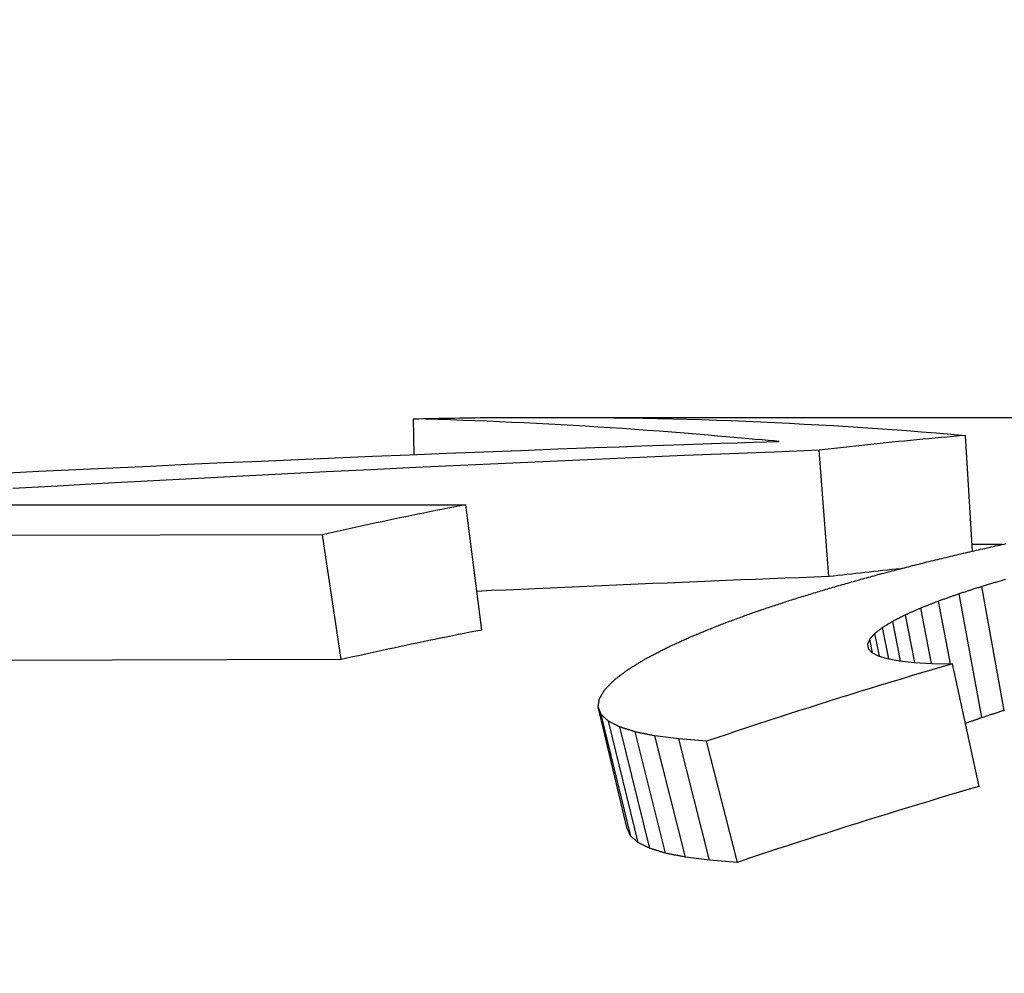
# Model space of a CAD drawing. Header units: millimetres. Extents: x -24 to 3572, y -10 to 482.
# Tile 17 of 26: x 209.73 to 213.61, y 470.72 to 474.48. Entities that reach past the tile are written whole.
import ezdxf

# ---------------------------------------------------------------- set-up
doc = ezdxf.new("R2010")
doc.units = ezdxf.units.MM
doc.layers.add('DETAIL', color=2, linetype='Continuous')

msp = doc.modelspace()

# ---------------------------------------------------------------- linework, layer by layer
at = {"layer": 'DETAIL'}
for p, q in [((211.2853, 472.7648), (211.283, 472.9054)), ((211.7677, 472.9115), (215.1057, 472.9115)), ((214.8657, 472.91), (212.0719, 472.91)), ((212.4798, 472.8377), (212.4451, 472.8407)), ((212.513, 472.8349), (212.4798, 472.8377)), ((212.5446, 472.8321), (212.513, 472.8349)), ((212.5747, 472.8295), (212.5446, 472.8321)), ((212.6032, 472.827), (212.5747, 472.8295)), ((212.6302, 472.8246), (212.6032, 472.827)), ((212.6177, 472.8135), (212.6727, 472.8152)), ((212.6556, 472.8224), (212.6302, 472.8246)), ((212.6795, 472.8204), (212.6556, 472.8224)), ((212.6727, 472.8152), (212.7226, 472.8168)), ((212.7018, 472.8185), (212.6795, 472.8204)), ((212.7226, 472.8168), (212.7018, 472.8185)), ((213.4841, 472.384), (213.4576, 472.8404)), ((211.9975, 472.7923), (212.0926, 472.7957)), ((212.0926, 472.7957), (212.1826, 472.7989)), ((212.1826, 472.7989), (212.2676, 472.8018)), ((212.2676, 472.8018), (212.3477, 472.8046)), ((212.3477, 472.8046), (212.4227, 472.8071)), ((212.4227, 472.8071), (212.4927, 472.8094)), ((212.4927, 472.8094), (212.5577, 472.8116)), ((212.5577, 472.8116), (212.6177, 472.8135)), ((212.9194, 472.284), (212.8804, 472.7817)), ((208.6464, 472.5672), (211.488, 472.5672)), ((211.5514, 472.0733), (211.488, 472.5672)), ((210.9235, 472.4486), (207.5391, 472.4401)), ((210.997, 471.9567), (210.9235, 472.4486)), ((213.6011, 472.4101), (213.4825, 472.4101)), ((213.61, 471.7566), (213.522, 472.2449)), ((213.5215, 471.7279), (213.4316, 472.2157)), ((213.3227, 471.9418), (213.2809, 472.1596)), ((213.3977, 471.9403), (213.3512, 472.1872)), ((213.2572, 471.9454), (213.2206, 472.1329)), ((213.1549, 471.9594), (213.13, 472.0827)), ((213.2013, 471.9513), (213.1703, 472.1073)), ((213.118, 471.9699), (213.0996, 472.0593)), ((213.0714, 472.0178), (213.0741, 472.0001)), ((213.0741, 472.0001), (213.088, 471.9846)), ((213.0913, 471.9829), (213.0799, 472.0375)), ((213.088, 471.9846), (213.113, 471.9714)), ((213.113, 471.9714), (213.1492, 471.9604)), ((210.997, 471.9567), (209.5227, 471.9531)), ((213.1492, 471.9604), (213.1966, 471.9518)), ((213.1966, 471.9518), (213.2551, 471.9455)), ((213.2551, 471.9455), (213.3248, 471.9416)), ((213.3248, 471.9416), (213.4056, 471.9401)), ((213.5116, 471.4572), (213.4056, 471.9401)), ((212.022, 471.7405), (212.0101, 471.77)), ((212.1248, 471.29), (212.0101, 471.77)), ((212.1382, 471.261), (212.022, 471.7405)), ((212.1677, 471.2353), (212.0503, 471.7143)), ((212.2135, 471.2128), (212.095, 471.6914)), ((212.2755, 471.1937), (212.156, 471.672)), ((212.3272, 471.6438), (212.2334, 471.6561)), ((212.3537, 471.1781), (212.2334, 471.6561)), ((212.4373, 471.6352), (212.3272, 471.6438)), ((212.448, 471.166), (212.3272, 471.6438)), ((212.5585, 471.1576), (212.4373, 471.6352)), ((212.448, 471.166), (212.3537, 471.1781)), ((212.5585, 471.1576), (212.448, 471.166))]:
    msp.add_line(p, q, dxfattribs=at)
at = {"layer": 'DETAIL', "flags": 128}
for points in [[(211.283, 472.9054), (211.3031, 472.9059), (211.3233, 472.9064), (211.3435, 472.9068), (211.3637, 472.9073), (211.3839, 472.9077), (211.4041, 472.9081), (211.4243, 472.9085), (211.4445, 472.9088), (211.4647, 472.9091), (211.4849, 472.9095), (211.5051, 472.9097), (211.5253, 472.91), (211.5455, 472.9103), (211.5657, 472.9105), (211.5859, 472.9107), (211.6061, 472.9109), (211.6263, 472.911), (211.6465, 472.9112), (211.6667, 472.9113), (211.6869, 472.9114), (211.7071, 472.9114), (211.7273, 472.9115), (211.7475, 472.9115), (211.7677, 472.9115)], [(212.4451, 472.8407), (212.3967, 472.8448), (212.3482, 472.8488), (212.2997, 472.8526), (212.2512, 472.8564), (212.2028, 472.86), (212.1543, 472.8635), (212.1059, 472.8669), (212.0574, 472.8701), (212.009, 472.8732), (211.9606, 472.8762), (211.9121, 472.8791), (211.8637, 472.8819), (211.8153, 472.8845), (211.7669, 472.887), (211.7185, 472.8894), (211.6701, 472.8917), (211.6217, 472.8938), (211.5733, 472.8958), (211.5249, 472.8977), (211.4765, 472.8995), (211.4281, 472.9012), (211.3797, 472.9027), (211.3313, 472.9041), (211.283, 472.9054)], [(212.0719, 472.91), (212.1296, 472.9092), (212.1873, 472.9082), (212.245, 472.907), (212.3027, 472.9056), (212.3603, 472.9041), (212.418, 472.9024), (212.4757, 472.9005), (212.5334, 472.8984), (212.5912, 472.8961), (212.6489, 472.8937), (212.7066, 472.891), (212.7643, 472.8882), (212.822, 472.8852), (212.8798, 472.882), (212.9375, 472.8787), (212.9953, 472.8752), (213.053, 472.8714), (213.1108, 472.8676), (213.1686, 472.8635), (213.2264, 472.8592), (213.2842, 472.8548), (213.342, 472.8502), (213.3998, 472.8454), (213.4576, 472.8404)], [(213.4576, 472.8404), (213.4335, 472.8383), (213.4094, 472.8362), (213.3854, 472.834), (213.3613, 472.8318), (213.3372, 472.8296), (213.3132, 472.8274), (213.2891, 472.8251), (213.2651, 472.8228), (213.241, 472.8205), (213.2169, 472.8181), (213.1929, 472.8157), (213.1688, 472.8133), (213.1448, 472.8108), (213.1207, 472.8083), (213.0967, 472.8058), (213.0726, 472.8032), (213.0486, 472.8007), (213.0246, 472.798), (213.0005, 472.7954), (212.9765, 472.7927), (212.9525, 472.79), (212.9284, 472.7873), (212.9044, 472.7845), (212.8804, 472.7817)], [(209.6605, 472.6916), (209.8065, 472.6988), (209.9525, 472.7058), (210.0985, 472.7128), (210.2445, 472.7196), (210.3905, 472.7263), (210.5366, 472.7329), (210.6826, 472.7394), (210.8287, 472.7457), (210.9747, 472.752), (211.1208, 472.7581), (211.2669, 472.7641), (211.413, 472.77), (211.5591, 472.7757), (211.7053, 472.7814), (211.8514, 472.7869), (211.9975, 472.7923)], [(212.8804, 472.7817), (212.7038, 472.7748), (212.5272, 472.7678), (212.3506, 472.7605), (212.174, 472.7531), (211.9975, 472.7455), (211.8209, 472.7377), (211.6444, 472.7297), (211.4679, 472.7216), (211.2914, 472.7133), (211.115, 472.7048), (210.9385, 472.6961), (210.7621, 472.6873), (210.5857, 472.6782), (210.4093, 472.669), (210.2329, 472.6597), (210.0565, 472.6501), (209.8802, 472.6404), (209.7039, 472.6304)], [(211.488, 472.5672), (211.4644, 472.5626), (211.4408, 472.558), (211.4173, 472.5533), (211.3937, 472.5487), (211.3702, 472.5439), (211.3466, 472.5392), (211.3231, 472.5344), (211.2995, 472.5296), (211.276, 472.5248), (211.2525, 472.5199), (211.2289, 472.515), (211.2054, 472.5101), (211.1819, 472.5051), (211.1584, 472.5001), (211.1349, 472.4951), (211.1114, 472.4901), (211.0879, 472.485), (211.0644, 472.4799), (211.0409, 472.4747), (211.0174, 472.4696), (210.9939, 472.4644), (210.9704, 472.4591), (210.9469, 472.4539), (210.9235, 472.4486)], [(213.3053, 472.3414), (213.3138, 472.3434), (213.3222, 472.3455), (213.3307, 472.3475), (213.3391, 472.3496), (213.3476, 472.3516), (213.356, 472.3536), (213.3645, 472.3557), (213.3729, 472.3577), (213.3814, 472.3597), (213.3898, 472.3617), (213.3983, 472.3637), (213.4067, 472.3657), (213.4152, 472.3677), (213.4236, 472.3698), (213.4321, 472.3717), (213.4406, 472.3737), (213.449, 472.3757), (213.4575, 472.3777), (213.4659, 472.3797), (213.4744, 472.3817), (213.4828, 472.3837), (213.4913, 472.3856), (213.4998, 472.3876), (213.5082, 472.3896)], [(213.5082, 472.3896), (213.5167, 472.3915), (213.5251, 472.3933), (213.5336, 472.3952), (213.542, 472.3971), (213.5504, 472.3989), (213.5589, 472.4008), (213.5673, 472.4027), (213.5758, 472.4045), (213.5842, 472.4064), (213.5927, 472.4082), (213.6011, 472.4101), (213.6096, 472.4119), (213.618, 472.4137)], [(213.1121, 472.2915), (213.1201, 472.2936), (213.1282, 472.2957), (213.1362, 472.2978), (213.1443, 472.3), (213.1523, 472.3021), (213.1604, 472.3042), (213.1684, 472.3063), (213.1765, 472.3084), (213.1845, 472.3104), (213.1926, 472.3125), (213.2006, 472.3146), (213.2087, 472.3167), (213.2167, 472.3188), (213.2248, 472.3208), (213.2328, 472.3229), (213.2409, 472.325), (213.2489, 472.327), (213.257, 472.3291), (213.265, 472.3312), (213.2731, 472.3332), (213.2812, 472.3353), (213.2892, 472.3373), (213.2973, 472.3393), (213.3053, 472.3414)], [(212.9194, 472.284), (212.8616, 472.2818), (212.8038, 472.2796), (212.7459, 472.2773), (212.6881, 472.2751), (212.6303, 472.2728), (212.5724, 472.2705), (212.5146, 472.2681), (212.4568, 472.2658), (212.399, 472.2634), (212.3411, 472.261), (212.2833, 472.2586), (212.2255, 472.2562), (212.1677, 472.2538), (212.1099, 472.2513), (212.0521, 472.2489), (211.9943, 472.2464), (211.9365, 472.2438), (211.8786, 472.2413), (211.8208, 472.2388), (211.763, 472.2362), (211.7052, 472.2336), (211.6474, 472.231), (211.5896, 472.2284), (211.5318, 472.2257)], [(212.9345, 472.2418), (212.9419, 472.2439), (212.9493, 472.246), (212.9567, 472.2481), (212.9641, 472.2502), (212.9715, 472.2523), (212.9789, 472.2544), (212.9863, 472.2565), (212.9937, 472.2586), (213.0011, 472.2606), (213.0084, 472.2627), (213.0158, 472.2648), (213.0232, 472.2669), (213.0306, 472.2689), (213.038, 472.271), (213.0454, 472.2731), (213.0528, 472.2751), (213.0603, 472.2772), (213.0677, 472.2792), (213.0751, 472.2813), (213.0825, 472.2833), (213.0899, 472.2854), (213.0973, 472.2874), (213.1047, 472.2895), (213.1121, 472.2915)], [(213.6141, 472.2724), (213.6099, 472.2712), (213.6057, 472.2699), (213.6015, 472.2687), (213.5973, 472.2675), (213.5932, 472.2662), (213.589, 472.265), (213.5848, 472.2637), (213.5806, 472.2625), (213.5764, 472.2612), (213.5722, 472.26), (213.568, 472.2587), (213.5638, 472.2575), (213.5597, 472.2562), (213.5555, 472.255), (213.5513, 472.2537), (213.5471, 472.2525), (213.5429, 472.2512), (213.5387, 472.25), (213.5345, 472.2487), (213.5304, 472.2474), (213.5262, 472.2462), (213.522, 472.2449)], [(212.7725, 472.1924), (212.7792, 472.1945), (212.786, 472.1966), (212.7927, 472.1987), (212.7995, 472.2008), (212.8062, 472.2028), (212.813, 472.2049), (212.8197, 472.207), (212.8265, 472.2091), (212.8332, 472.2111), (212.84, 472.2132), (212.8467, 472.2152), (212.8535, 472.2173), (212.8602, 472.2194), (212.867, 472.2214), (212.8737, 472.2235), (212.8805, 472.2255), (212.8872, 472.2275), (212.894, 472.2296), (212.9007, 472.2316), (212.9075, 472.2337), (212.9142, 472.2357), (212.921, 472.2377), (212.9277, 472.2397), (212.9345, 472.2418)], [(213.522, 472.2449), (213.5182, 472.2437), (213.5144, 472.2425), (213.5107, 472.2413), (213.5069, 472.2401), (213.5031, 472.2389), (213.4994, 472.2377), (213.4956, 472.2364), (213.4918, 472.2352), (213.4881, 472.234), (213.4843, 472.2328), (213.4805, 472.2316), (213.4768, 472.2304), (213.473, 472.2291), (213.4692, 472.2279), (213.4655, 472.2267), (213.4617, 472.2255), (213.4579, 472.2243), (213.4542, 472.223), (213.4504, 472.2218), (213.4466, 472.2206), (213.4429, 472.2193), (213.4391, 472.2181), (213.4353, 472.2169), (213.4316, 472.2157)], [(213.4316, 472.2157), (213.4282, 472.2145), (213.4249, 472.2133), (213.4215, 472.2121), (213.4182, 472.211), (213.4148, 472.2098), (213.4115, 472.2086), (213.4081, 472.2074), (213.4048, 472.2062), (213.4014, 472.205), (213.3981, 472.2039), (213.3947, 472.2027), (213.3914, 472.2015), (213.388, 472.2003), (213.3847, 472.1991), (213.3813, 472.1979), (213.378, 472.1967), (213.3746, 472.1955), (213.3713, 472.1944), (213.3679, 472.1932), (213.3646, 472.192), (213.3612, 472.1908), (213.3579, 472.1896), (213.3546, 472.1884), (213.3512, 472.1872)], [(212.6261, 472.1437), (212.6322, 472.1457), (212.6383, 472.1478), (212.6444, 472.1499), (212.6505, 472.1519), (212.6566, 472.154), (212.6627, 472.156), (212.6688, 472.1581), (212.6749, 472.1601), (212.681, 472.1621), (212.6871, 472.1642), (212.6932, 472.1662), (212.6993, 472.1682), (212.7054, 472.1703), (212.7115, 472.1723), (212.7176, 472.1743), (212.7237, 472.1763), (212.7298, 472.1784), (212.7359, 472.1804), (212.742, 472.1824), (212.7481, 472.1844), (212.7542, 472.1864), (212.7603, 472.1884), (212.7664, 472.1904), (212.7725, 472.1924)], [(213.2809, 472.1596), (213.2784, 472.1585), (213.2759, 472.1574), (213.2733, 472.1563), (213.2708, 472.1552), (213.2683, 472.1541), (213.2658, 472.1529), (213.2633, 472.1518), (213.2608, 472.1507), (213.2583, 472.1496), (213.2557, 472.1485), (213.2532, 472.1474), (213.2507, 472.1463), (213.2482, 472.1452), (213.2457, 472.1441), (213.2432, 472.143), (213.2407, 472.1418), (213.2382, 472.1407), (213.2356, 472.1396), (213.2331, 472.1385), (213.2306, 472.1374), (213.2281, 472.1363), (213.2256, 472.1351), (213.2231, 472.134), (213.2206, 472.1329)], [(213.3512, 472.1872), (213.3483, 472.186), (213.3453, 472.1849), (213.3424, 472.1838), (213.3395, 472.1826), (213.3365, 472.1815), (213.3336, 472.1803), (213.3307, 472.1792), (213.3278, 472.178), (213.3248, 472.1769), (213.3219, 472.1757), (213.319, 472.1746), (213.316, 472.1734), (213.3131, 472.1723), (213.3102, 472.1711), (213.3072, 472.17), (213.3043, 472.1688), (213.3014, 472.1677), (213.2985, 472.1665), (213.2955, 472.1654), (213.2926, 472.1642), (213.2897, 472.163), (213.2867, 472.1619), (213.2838, 472.1607), (213.2809, 472.1596)], [(212.4953, 472.0958), (212.5008, 472.0978), (212.5062, 472.0998), (212.5116, 472.1019), (212.5171, 472.1039), (212.5225, 472.1059), (212.528, 472.1079), (212.5334, 472.1099), (212.5389, 472.1119), (212.5443, 472.1139), (212.5498, 472.1159), (212.5552, 472.1179), (212.5607, 472.1199), (212.5661, 472.1219), (212.5716, 472.1239), (212.577, 472.1259), (212.5825, 472.1279), (212.5879, 472.1299), (212.5934, 472.1318), (212.5989, 472.1338), (212.6043, 472.1358), (212.6098, 472.1378), (212.6152, 472.1397), (212.6207, 472.1417), (212.6261, 472.1437)], [(213.2206, 472.1329), (213.2185, 472.1318), (213.2164, 472.1308), (213.2143, 472.1297), (213.2122, 472.1287), (213.2101, 472.1276), (213.208, 472.1265), (213.2059, 472.1255), (213.2038, 472.1244), (213.2017, 472.1233), (213.1996, 472.1223), (213.1975, 472.1212), (213.1954, 472.1201), (213.1933, 472.1191), (213.1912, 472.118), (213.1891, 472.1169), (213.187, 472.1159), (213.1849, 472.1148), (213.1828, 472.1137), (213.1807, 472.1126), (213.1786, 472.1116), (213.1765, 472.1105), (213.1744, 472.1094), (213.1724, 472.1083), (213.1703, 472.1073)], [(212.38, 472.049), (212.3848, 472.051), (212.3896, 472.0529), (212.3944, 472.0549), (212.3992, 472.0569), (212.404, 472.0588), (212.4088, 472.0608), (212.4136, 472.0628), (212.4184, 472.0647), (212.4232, 472.0667), (212.428, 472.0687), (212.4328, 472.0706), (212.4376, 472.0726), (212.4424, 472.0745), (212.4472, 472.0765), (212.452, 472.0784), (212.4568, 472.0803), (212.4616, 472.0823), (212.4665, 472.0842), (212.4713, 472.0862), (212.4761, 472.0881), (212.4809, 472.09), (212.4857, 472.0919), (212.4905, 472.0939), (212.4953, 472.0958)], [(213.13, 472.0827), (213.1287, 472.0817), (213.1274, 472.0808), (213.1262, 472.0798), (213.1249, 472.0788), (213.1236, 472.0779), (213.1224, 472.0769), (213.1211, 472.0759), (213.1198, 472.075), (213.1186, 472.074), (213.1173, 472.073), (213.1161, 472.072), (213.1148, 472.0711), (213.1135, 472.0701), (213.1123, 472.0691), (213.111, 472.0681), (213.1097, 472.0672), (213.1085, 472.0662), (213.1072, 472.0652), (213.1059, 472.0642), (213.1047, 472.0632), (213.1034, 472.0623), (213.1022, 472.0613), (213.1009, 472.0603), (213.0996, 472.0593)], [(213.1703, 472.1073), (213.1686, 472.1062), (213.1669, 472.1052), (213.1652, 472.1042), (213.1635, 472.1032), (213.1619, 472.1022), (213.1602, 472.1012), (213.1585, 472.1001), (213.1568, 472.0991), (213.1551, 472.0981), (213.1535, 472.0971), (213.1518, 472.0961), (213.1501, 472.095), (213.1484, 472.094), (213.1467, 472.093), (213.1451, 472.092), (213.1434, 472.0909), (213.1417, 472.0899), (213.14, 472.0889), (213.1383, 472.0879), (213.1367, 472.0868), (213.135, 472.0858), (213.1333, 472.0848), (213.1316, 472.0837), (213.13, 472.0827)], [(211.5514, 472.0733), (211.5283, 472.0687), (211.5051, 472.0642), (211.482, 472.0596), (211.4589, 472.055), (211.4357, 472.0504), (211.4126, 472.0457), (211.3895, 472.041), (211.3664, 472.0363), (211.3432, 472.0316), (211.3201, 472.0268), (211.297, 472.022), (211.2739, 472.0171), (211.2508, 472.0123), (211.2277, 472.0074), (211.2046, 472.0024), (211.1815, 471.9975), (211.1584, 471.9925), (211.1354, 471.9875), (211.1123, 471.9824), (211.0892, 471.9773), (211.0662, 471.9722), (211.0431, 471.9671), (211.02, 471.9619), (210.997, 471.9567)], [(212.2802, 472.0034), (212.2843, 472.0054), (212.2885, 472.0073), (212.2926, 472.0092), (212.2968, 472.0111), (212.301, 472.013), (212.3051, 472.0149), (212.3093, 472.0168), (212.3134, 472.0188), (212.3176, 472.0207), (212.3217, 472.0226), (212.3259, 472.0245), (212.3301, 472.0264), (212.3342, 472.0283), (212.3384, 472.0302), (212.3425, 472.032), (212.3467, 472.0339), (212.3509, 472.0358), (212.355, 472.0377), (212.3592, 472.0396), (212.3633, 472.0415), (212.3675, 472.0434), (212.3717, 472.0452), (212.3758, 472.0471), (212.38, 472.049)], [(213.0996, 472.0593), (213.0988, 472.0584), (213.098, 472.0575), (213.0972, 472.0566), (213.0963, 472.0557), (213.0955, 472.0548), (213.0947, 472.0539), (213.0939, 472.053), (213.0931, 472.0521), (213.0922, 472.0512), (213.0914, 472.0503), (213.0906, 472.0494), (213.0898, 472.0485), (213.0889, 472.0475), (213.0881, 472.0466), (213.0873, 472.0457), (213.0865, 472.0448), (213.0857, 472.0439), (213.0848, 472.043), (213.084, 472.0421), (213.0832, 472.0412), (213.0824, 472.0403), (213.0816, 472.0393), (213.0807, 472.0384), (213.0799, 472.0375)], [(212.1958, 471.9594), (212.1993, 471.9612), (212.2028, 471.9631), (212.2064, 471.9649), (212.2099, 471.9668), (212.2134, 471.9686), (212.2169, 471.9705), (212.2204, 471.9723), (212.2239, 471.9742), (212.2274, 471.976), (212.2309, 471.9779), (212.2345, 471.9797), (212.238, 471.9815), (212.2415, 471.9834), (212.245, 471.9852), (212.2485, 471.987), (212.252, 471.9889), (212.2556, 471.9907), (212.2591, 471.9925), (212.2626, 471.9944), (212.2661, 471.9962), (212.2696, 471.998), (212.2731, 471.9998), (212.2767, 472.0016), (212.2802, 472.0034)], [(213.0799, 472.0375), (213.0796, 472.0367), (213.0792, 472.0359), (213.0789, 472.0351), (213.0785, 472.0342), (213.0781, 472.0334), (213.0778, 472.0326), (213.0774, 472.0318), (213.0771, 472.031), (213.0767, 472.0301), (213.0764, 472.0293), (213.076, 472.0285), (213.0757, 472.0277), (213.0753, 472.0268), (213.0749, 472.026), (213.0746, 472.0252), (213.0742, 472.0244), (213.0739, 472.0235), (213.0735, 472.0227), (213.0732, 472.0219), (213.0728, 472.0211), (213.0725, 472.0202), (213.0721, 472.0194), (213.0718, 472.0186), (213.0714, 472.0178)], [(212.1269, 471.917), (212.1298, 471.9187), (212.1326, 471.9205), (212.1355, 471.9223), (212.1384, 471.9241), (212.1412, 471.9259), (212.1441, 471.9276), (212.147, 471.9294), (212.1498, 471.9312), (212.1527, 471.933), (212.1556, 471.9347), (212.1585, 471.9365), (212.1613, 471.9383), (212.1642, 471.94), (212.1671, 471.9418), (212.1699, 471.9436), (212.1728, 471.9453), (212.1757, 471.9471), (212.1786, 471.9489), (212.1814, 471.9506), (212.1843, 471.9524), (212.1872, 471.9541), (212.1901, 471.9559), (212.193, 471.9576), (212.1958, 471.9594)], [(213.4056, 471.9401), (213.3651, 471.9283), (213.3245, 471.9163), (213.284, 471.9043), (213.2436, 471.8922), (213.2031, 471.88), (213.1626, 471.8677), (213.1222, 471.8554), (213.0818, 471.843), (213.0414, 471.8306), (213.001, 471.818), (212.9606, 471.8054), (212.9202, 471.7928), (212.8799, 471.78), (212.8396, 471.7672), (212.7993, 471.7543), (212.759, 471.7414), (212.7187, 471.7283), (212.6784, 471.7152), (212.6382, 471.7021), (212.598, 471.6888), (212.5578, 471.6755), (212.5176, 471.6621), (212.4774, 471.6487), (212.4373, 471.6352)], [(212.0733, 471.8763), (212.0756, 471.8781), (212.0778, 471.8798), (212.08, 471.8815), (212.0822, 471.8832), (212.0845, 471.8849), (212.0867, 471.8866), (212.0889, 471.8883), (212.0912, 471.89), (212.0934, 471.8917), (212.0956, 471.8934), (212.0979, 471.8951), (212.1001, 471.8967), (212.1023, 471.8984), (212.1046, 471.9001), (212.1068, 471.9018), (212.109, 471.9035), (212.1113, 471.9052), (212.1135, 471.9069), (212.1157, 471.9086), (212.118, 471.9102), (212.1202, 471.9119), (212.1224, 471.9136), (212.1247, 471.9153), (212.1269, 471.917)], [(212.0357, 471.838), (212.0373, 471.8396), (212.0389, 471.8413), (212.0404, 471.8429), (212.042, 471.8445), (212.0435, 471.8461), (212.0451, 471.8477), (212.0467, 471.8493), (212.0482, 471.8509), (212.0498, 471.8525), (212.0514, 471.8541), (212.0529, 471.8557), (212.0545, 471.8573), (212.0561, 471.8589), (212.0576, 471.8605), (212.0592, 471.8621), (212.0608, 471.8637), (212.0623, 471.8652), (212.0639, 471.8668), (212.0655, 471.8684), (212.0671, 471.87), (212.0686, 471.8716), (212.0702, 471.8732), (212.0718, 471.8748), (212.0733, 471.8763)], [(212.0147, 471.8025), (212.0155, 471.804), (212.0164, 471.8055), (212.0173, 471.807), (212.0182, 471.8085), (212.019, 471.81), (212.0199, 471.8115), (212.0208, 471.8129), (212.0217, 471.8144), (212.0225, 471.8159), (212.0234, 471.8174), (212.0243, 471.8189), (212.0252, 471.8203), (212.0261, 471.8218), (212.0269, 471.8233), (212.0278, 471.8248), (212.0287, 471.8263), (212.0296, 471.8277), (212.0304, 471.8292), (212.0313, 471.8307), (212.0322, 471.8322), (212.0331, 471.8336), (212.034, 471.8351), (212.0348, 471.8366), (212.0357, 471.838)], [(212.0101, 471.77), (212.0103, 471.7713), (212.0105, 471.7727), (212.0106, 471.774), (212.0108, 471.7754), (212.011, 471.7768), (212.0112, 471.7781), (212.0114, 471.7795), (212.0116, 471.7809), (212.0118, 471.7822), (212.012, 471.7836), (212.0122, 471.7849), (212.0124, 471.7863), (212.0125, 471.7876), (212.0127, 471.789), (212.0129, 471.7904), (212.0131, 471.7917), (212.0133, 471.7931), (212.0135, 471.7944), (212.0137, 471.7958), (212.0139, 471.7971), (212.0141, 471.7985), (212.0143, 471.7998), (212.0145, 471.8012), (212.0147, 471.8025)], [(212.0503, 471.7143), (212.0491, 471.7154), (212.0479, 471.7165), (212.0467, 471.7176), (212.0455, 471.7187), (212.0444, 471.7197), (212.0432, 471.7208), (212.042, 471.7219), (212.0408, 471.723), (212.0396, 471.7241), (212.0385, 471.7252), (212.0373, 471.7263), (212.0361, 471.7274), (212.0349, 471.7285), (212.0337, 471.7296), (212.0326, 471.7307), (212.0314, 471.7318), (212.0302, 471.7329), (212.029, 471.734), (212.0278, 471.735), (212.0267, 471.7361), (212.0255, 471.7372), (212.0243, 471.7383), (212.0231, 471.7394), (212.022, 471.7405)], [(213.61, 471.7566), (213.6064, 471.7554), (213.6027, 471.7542), (213.599, 471.7531), (213.5953, 471.7519), (213.5916, 471.7507), (213.5879, 471.7495), (213.5842, 471.7483), (213.5805, 471.7471), (213.5768, 471.7459), (213.5732, 471.7447), (213.5695, 471.7435), (213.5658, 471.7423), (213.5621, 471.7411), (213.5584, 471.7399), (213.5547, 471.7387), (213.551, 471.7375), (213.5473, 471.7363), (213.5436, 471.7351), (213.54, 471.7339), (213.5363, 471.7327), (213.5326, 471.7315), (213.5289, 471.7303), (213.5252, 471.7291), (213.5215, 471.7279)], [(212.095, 471.6914), (212.0931, 471.6923), (212.0912, 471.6933), (212.0894, 471.6943), (212.0875, 471.6952), (212.0856, 471.6962), (212.0838, 471.6971), (212.0819, 471.6981), (212.08, 471.699), (212.0782, 471.7), (212.0763, 471.7009), (212.0745, 471.7019), (212.0726, 471.7028), (212.0707, 471.7038), (212.0689, 471.7048), (212.067, 471.7057), (212.0651, 471.7067), (212.0633, 471.7076), (212.0614, 471.7086), (212.0596, 471.7095), (212.0577, 471.7105), (212.0558, 471.7114), (212.054, 471.7124), (212.0521, 471.7133), (212.0503, 471.7143)], [(212.156, 471.672), (212.1535, 471.6728), (212.1509, 471.6736), (212.1484, 471.6744), (212.1458, 471.6752), (212.1433, 471.676), (212.1407, 471.6768), (212.1382, 471.6776), (212.1357, 471.6785), (212.1331, 471.6793), (212.1306, 471.6801), (212.128, 471.6809), (212.1255, 471.6817), (212.1229, 471.6825), (212.1204, 471.6833), (212.1178, 471.6841), (212.1153, 471.6849), (212.1128, 471.6857), (212.1102, 471.6865), (212.1077, 471.6873), (212.1051, 471.6882), (212.1026, 471.689), (212.1, 471.6898), (212.0975, 471.6906), (212.095, 471.6914)], [(213.5215, 471.7279), (213.5188, 471.7269), (213.5162, 471.726), (213.5135, 471.725), (213.5108, 471.7241), (213.5081, 471.7231), (213.5054, 471.7222), (213.5028, 471.7212), (213.5001, 471.7203), (213.4974, 471.7193), (213.4947, 471.7184), (213.492, 471.7174), (213.4894, 471.7165), (213.4867, 471.7155), (213.484, 471.7146), (213.4813, 471.7136), (213.4786, 471.7127), (213.476, 471.7117), (213.4733, 471.7108), (213.4706, 471.7098), (213.4679, 471.7088), (213.4653, 471.7079), (213.4626, 471.7069), (213.4599, 471.706), (213.4572, 471.705)], [(212.2334, 471.6561), (212.2302, 471.6567), (212.227, 471.6574), (212.2238, 471.6581), (212.2205, 471.6587), (212.2173, 471.6594), (212.2141, 471.6601), (212.2109, 471.6607), (212.2076, 471.6614), (212.2044, 471.662), (212.2012, 471.6627), (212.1979, 471.6634), (212.1947, 471.664), (212.1915, 471.6647), (212.1883, 471.6654), (212.185, 471.666), (212.1818, 471.6667), (212.1786, 471.6673), (212.1754, 471.668), (212.1721, 471.6687), (212.1689, 471.6693), (212.1657, 471.67), (212.1625, 471.6706), (212.1592, 471.6713), (212.156, 471.672)], [(213.5116, 471.4572), (213.4717, 471.4455), (213.4318, 471.4338), (213.392, 471.4219), (213.3521, 471.41), (213.3123, 471.3981), (213.2725, 471.386), (213.2326, 471.3739), (213.1929, 471.3618), (213.1531, 471.3495), (213.1133, 471.3372), (213.0736, 471.3248), (213.0339, 471.3124), (212.9942, 471.2999), (212.9545, 471.2873), (212.9148, 471.2746), (212.8751, 471.2619), (212.8355, 471.2491), (212.7959, 471.2362), (212.7562, 471.2233), (212.7167, 471.2103), (212.6771, 471.1972), (212.6375, 471.1841), (212.598, 471.1709), (212.5585, 471.1576)], [(212.1382, 471.261), (212.1376, 471.2622), (212.137, 471.2635), (212.1365, 471.2647), (212.1359, 471.2659), (212.1354, 471.2671), (212.1348, 471.2683), (212.1343, 471.2695), (212.1337, 471.2707), (212.1332, 471.2719), (212.1326, 471.2731), (212.132, 471.2743), (212.1315, 471.2756), (212.1309, 471.2768), (212.1304, 471.278), (212.1298, 471.2792), (212.1293, 471.2804), (212.1287, 471.2816), (212.1282, 471.2828), (212.1276, 471.284), (212.127, 471.2852), (212.1265, 471.2864), (212.1259, 471.2876), (212.1254, 471.2888), (212.1248, 471.29)], [(212.1677, 471.2353), (212.1665, 471.2363), (212.1653, 471.2374), (212.164, 471.2385), (212.1628, 471.2396), (212.1616, 471.2407), (212.1603, 471.2417), (212.1591, 471.2428), (212.1579, 471.2439), (212.1566, 471.245), (212.1554, 471.246), (212.1542, 471.2471), (212.1529, 471.2482), (212.1517, 471.2493), (212.1505, 471.2503), (212.1492, 471.2514), (212.148, 471.2525), (212.1468, 471.2535), (212.1455, 471.2546), (212.1443, 471.2557), (212.1431, 471.2568), (212.1418, 471.2578), (212.1406, 471.2589), (212.1394, 471.26), (212.1382, 471.261)], [(212.2135, 471.2128), (212.2116, 471.2137), (212.2097, 471.2147), (212.2078, 471.2156), (212.2059, 471.2166), (212.204, 471.2175), (212.2021, 471.2184), (212.2002, 471.2194), (212.1982, 471.2203), (212.1963, 471.2212), (212.1944, 471.2222), (212.1925, 471.2231), (212.1906, 471.2241), (212.1887, 471.225), (212.1868, 471.2259), (212.1849, 471.2269), (212.183, 471.2278), (212.1811, 471.2287), (212.1792, 471.2297), (212.1773, 471.2306), (212.1754, 471.2315), (212.1734, 471.2325), (212.1715, 471.2334), (212.1696, 471.2343), (212.1677, 471.2353)], [(212.2755, 471.1937), (212.2729, 471.1945), (212.2703, 471.1953), (212.2677, 471.1961), (212.2652, 471.1969), (212.2626, 471.1977), (212.26, 471.1985), (212.2574, 471.1993), (212.2548, 471.2001), (212.2522, 471.2009), (212.2497, 471.2017), (212.2471, 471.2025), (212.2445, 471.2033), (212.2419, 471.2041), (212.2393, 471.2049), (212.2367, 471.2057), (212.2342, 471.2064), (212.2316, 471.2072), (212.229, 471.208), (212.2264, 471.2088), (212.2238, 471.2096), (212.2213, 471.2104), (212.2187, 471.2112), (212.2161, 471.212), (212.2135, 471.2128)], [(212.3537, 471.1781), (212.3504, 471.1788), (212.3472, 471.1794), (212.3439, 471.1801), (212.3406, 471.1807), (212.3374, 471.1814), (212.3341, 471.182), (212.3309, 471.1827), (212.3276, 471.1833), (212.3243, 471.184), (212.3211, 471.1846), (212.3178, 471.1853), (212.3146, 471.1859), (212.3113, 471.1866), (212.3081, 471.1872), (212.3048, 471.1879), (212.3015, 471.1885), (212.2983, 471.1892), (212.295, 471.1898), (212.2918, 471.1905), (212.2885, 471.1911), (212.2853, 471.1918), (212.282, 471.1924), (212.2787, 471.1931), (212.2755, 471.1937)]]:
    msp.add_lwpolyline(points, dxfattribs=at)
at = {"layer": 'DETAIL'}
for centre, major_axis, ratio, start_param, end_param in [((234.2783, 444.4115), (0, 27.75), 0.819152, 5.409851, 10.298112), ((215.106, 444.4115), (0.0001, 28), 0.819162, 0.083129, 0.095479)]:
    msp.add_ellipse(centre, major_axis=major_axis, ratio=ratio, start_param=start_param, end_param=end_param, dxfattribs=at)

doc.saveas('drawing.dxf')
